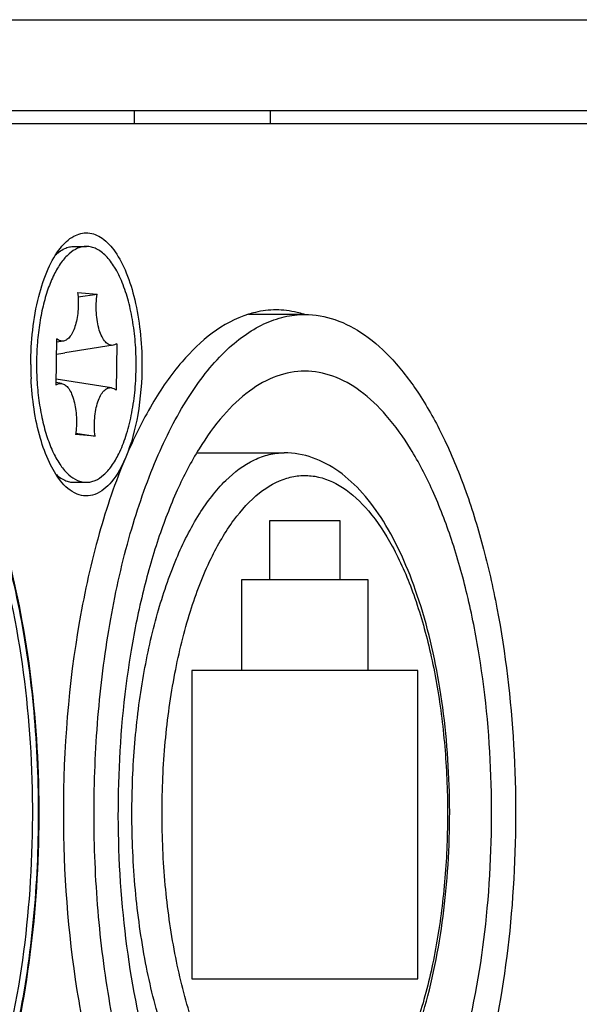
# Model space of a CAD drawing. Header units: millimetres. Extents: x 0 to 420, y 0 to 297.
# Tile 37 of 50: x 252.53 to 255.61, y 197.57 to 203. Entities that reach past the tile are written whole.
import ezdxf

# ---------------------------------------------------------------- set-up
doc = ezdxf.new("R2010")
doc.units = ezdxf.units.MM
doc.header["$LTSCALE"] = 23.1
doc.layers.get('0').update_dxf_attribs({"linetype": 'CONTINUOUS'})
doc.layers.add('02___PRT_ALL_AXES', color=7, linetype='CONTINUOUS')

msp = doc.modelspace()

# ---------------------------------------------------------------- linework, layer by layer
at = {"color": 3, "linetype": 'Continuous'}
for p, q in [((49.031, 202.9976), (293.031, 202.9976)), ((255.6844, 202.4226), (249.9417, 202.4226))]:
    msp.add_line(p, q, dxfattribs=at)
at = {"color": 7, "linetype": 'Continuous'}
for p, q in [((249.9417, 202.4976), (280.5129, 202.4976)), ((252.8253, 201.7476), (252.8933, 201.7476)), ((252.8453, 201.4936), (252.9532, 201.4845)), ((252.8475, 201.4702), (252.9532, 201.4845)), ((254.0979, 201.3726), (253.7875, 201.3726)), ((252.7259, 200.9839), (252.7298, 201.2392)), ((252.7667, 201.2262), (252.7295, 201.2204)), ((253.0412, 201.203), (252.7747, 201.1615)), ((253.0607, 201.2113), (253.0568, 200.9559)), ((252.7569, 200.9922), (252.7261, 200.9969)), ((253.0314, 200.969), (252.7264, 201.0164)), ((252.9413, 200.7015), (252.8334, 200.7106)), ((252.8344, 200.7175), (252.9413, 200.7015)), ((253.5021, 200.6101), (253.9846, 200.6101)), ((252.8253, 200.4476), (252.8933, 200.4476)), ((254.2933, 200.2351), (253.9024, 200.2351)), ((253.9024, 200.2351), (253.9024, 199.9101)), ((254.2933, 199.9101), (254.2933, 200.2351)), ((254.4465, 199.9101), (253.7492, 199.9101)), ((253.7492, 199.9101), (253.7492, 199.4101)), ((254.4465, 199.4101), (254.4465, 199.9101)), ((254.7212, 199.4101), (253.4745, 199.4101)), ((253.4745, 199.4101), (253.4745, 197.7101)), ((254.7212, 197.7101), (254.7212, 199.4101)), ((253.4745, 197.7101), (254.7212, 197.7101))]:
    msp.add_line(p, q, dxfattribs=at)
for centre, radius, start, end in [((252.8807, 201.535), 0.2288, 129.8249, 133.0999), ((254.1338, 201.0982), 1.5152, 176.0027, 179.1452), ((251.177, 211.4447), 10.4066, 278.57435, 278.83173), ((254.1479, 201.0975), 1.5293, 179.1288, 183.1592), ((252.8792, 200.6585), 0.2266, 227.2208, 230.4866)]:
    msp.add_arc(centre, radius, start, end, dxfattribs=at)
at = {"color": 3, "linetype": 'Continuous'}
msp.add_arc((254.293, 201.0976), 1.7061, 179.9999, 182.6653, dxfattribs=at)
for points, knots in [([(252.7504, 201.7389), (252.7709, 201.7644), (252.8144, 201.8075), (252.9037, 201.8316), (252.9902, 201.7945), (253.0609, 201.7134), (253.1201, 201.5965), (253.1651, 201.4487), (253.1933, 201.2789), (253.1997, 201.1591), (253.1997, 201.0976)], [0, 0, 0, 0, 0.097013, 0.17642, 0.258348, 0.360947, 0.490418, 0.644726, 0.817477, 1, 1, 1, 1]), ([(252.5869, 201.0976), (252.5869, 201.2233), (252.6053, 201.4044), (252.6747, 201.6176), (252.7228, 201.7044), (252.7504, 201.7389)], [0, 0, 0, 0, 0.561992, 0.802454, 1, 1, 1, 1]), ([(253.7874, 201.3742), (253.644, 201.3299), (253.4424, 201.1625), (253.2434, 200.8708), (253.1527, 200.6861), (253.1101, 200.5853)], [0, 0, 0, 0, 0.423258, 0.691655, 1, 1, 1, 1]), ([(253.9392, 201.3976), (253.901, 201.3976), (253.8494, 201.3915), (253.7999, 201.3781), (253.7874, 201.3742)], [0, 0, 0, 0, 0.745541, 1, 1, 1, 1]), ([(254.0934, 201.3735), (254.0807, 201.3775), (254.0305, 201.3913), (253.9781, 201.3976), (253.9392, 201.3976)], [0, 0, 0, 0, 0.254595, 1, 1, 1, 1]), ([(253.1997, 201.0976), (253.1997, 201.0048), (253.1859, 200.8305), (253.1418, 200.6603), (253.1101, 200.5853)], [0, 0, 0, 0, 0.532485, 1, 1, 1, 1]), ([(252.7504, 200.4562), (252.7259, 200.4869), (252.6822, 200.5626), (252.6158, 200.7489), (252.5939, 200.9075), (252.5887, 201.0182)], [0, 0, 0, 0, 0.199049, 0.438096, 1, 1, 1, 1]), ([(253.1101, 200.5853), (253.0899, 200.5375), (253.0476, 200.4567), (252.9627, 200.3823), (252.8905, 200.3693), (252.8185, 200.3853), (252.775, 200.4256), (252.7504, 200.4562)], [0, 0, 0, 0, 0.319455, 0.55672, 0.657525, 0.758925, 1, 1, 1, 1]), ([(253.1101, 200.5853), (253.0523, 200.4486), (252.9519, 200.1517), (252.8072, 199.4991), (252.7665, 198.9779), (252.7665, 198.6226)], [0, 0, 0, 0, 0.222293, 0.467863, 1, 1, 1, 1]), ([(252.7665, 198.6226), (252.7665, 198.296), (252.8013, 197.8153), (252.9234, 197.2069), (253.0445, 196.8056), (253.1947, 196.4603), (253.4048, 196.1211), (253.6254, 195.9218), (253.7852, 195.8716)], [0, 0, 0, 0, 0.319828, 0.469387, 0.607, 0.729802, 0.836056, 1, 1, 1, 1])]:
    msp.add_open_spline(points, degree=3, knots=knots, dxfattribs=at)
at = {"color": 7, "linetype": 'Continuous'}
for points, knots in [([(252.8933, 201.7476), (252.8852, 201.7476), (252.8687, 201.7458), (252.8353, 201.7351), (252.7943, 201.7075), (252.751, 201.6573), (252.7122, 201.5908), (252.679, 201.5096), (252.6522, 201.416), (252.6326, 201.3127), (252.6249, 201.2407), (252.6223, 201.2038)], [0, 0, 0, 0, 0.037337, 0.075959, 0.161052, 0.261606, 0.379807, 0.515268, 0.665963, 0.828804, 1, 1, 1, 1]), ([(252.7738, 201.736), (252.782, 201.7397), (252.7989, 201.7455), (252.8166, 201.7476), (252.8253, 201.7476)], [0, 0, 0, 0, 0.509671, 1, 1, 1, 1]), ([(253.1678, 201.0744), (253.1685, 201.1177), (253.1662, 201.2034), (253.1521, 201.328), (253.128, 201.4435), (253.0948, 201.5455), (253.0539, 201.6302), (253.0125, 201.6864), (252.9762, 201.7184), (252.9492, 201.7351), (252.9215, 201.7453), (252.9025, 201.7476), (252.8933, 201.7476)], [0, 0, 0, 0, 0.166994, 0.329467, 0.482226, 0.620724, 0.741556, 0.843139, 0.887128, 0.927226, 0.964404, 1, 1, 1, 1]), ([(252.7342, 201.7107), (252.7373, 201.7134), (252.7497, 201.7231), (252.7632, 201.7313), (252.7738, 201.736)], [0, 0, 0, 0, 0.262971, 1, 1, 1, 1]), ([(252.8453, 201.4936), (252.8472, 201.4784), (252.8495, 201.4476), (252.8486, 201.4015), (252.8435, 201.3571), (252.8345, 201.3164), (252.8219, 201.2814), (252.8064, 201.2536), (252.7884, 201.2341), (252.7737, 201.2272), (252.7667, 201.2262)], [0, 0, 0, 0, 0.155583, 0.313065, 0.466003, 0.608274, 0.734702, 0.841755, 0.928746, 1, 1, 1, 1]), ([(253.0412, 201.203), (253.0376, 201.2024), (253.03, 201.2023), (253.0188, 201.2057), (253.008, 201.2123), (252.9935, 201.226), (252.9776, 201.251), (252.9631, 201.2885), (252.9528, 201.3333), (252.9474, 201.3826), (252.9471, 201.4337), (252.9505, 201.4678), (252.9532, 201.4845)], [0, 0, 0, 0, 0.034132, 0.069405, 0.107937, 0.151199, 0.25438, 0.38014, 0.524576, 0.681275, 0.842472, 1, 1, 1, 1]), ([(254.0737, 195.8732), (254.0355, 195.8751), (253.9575, 195.8882), (253.8442, 195.9344), (253.734, 196.0062), (253.5857, 196.1411), (253.4162, 196.3742), (253.2479, 196.7223), (253.1105, 197.1401), (253.0092, 197.6125), (252.9477, 198.1224), (252.9285, 198.651), (252.9523, 199.1785), (253.0182, 199.6853), (253.1235, 200.1527), (253.2645, 200.5636), (253.4359, 200.9036), (253.6077, 201.1287), (253.7573, 201.2564), (253.8682, 201.3228), (253.9821, 201.3634), (254.0599, 201.3726), (254.0979, 201.3726)], [0, 0, 0, 0, 0.01798, 0.036862, 0.05725, 0.079583, 0.130935, 0.191682, 0.261067, 0.33749, 0.41882, 0.502609, 0.586258, 0.667176, 0.74294, 0.811466, 0.871225, 0.921578, 0.943468, 0.96349, 0.982124, 1, 1, 1, 1]), ([(254.0979, 201.3726), (254.154, 201.3726), (254.272, 201.3516), (254.4383, 201.2619), (254.5947, 201.119), (254.7395, 200.9267), (254.8709, 200.6885), (254.9867, 200.4089), (255.0846, 200.0933), (255.191, 199.6222), (255.2651, 198.9906), (255.2631, 198.2204), (255.1722, 197.4822), (255.0486, 197.0155), (254.9691, 196.8025)], [0, 0, 0, 0, 0.033368, 0.06964, 0.110912, 0.158297, 0.212119, 0.27216, 0.337824, 0.408248, 0.558952, 0.714628, 0.864874, 1, 1, 1, 1]), ([(252.3282, 196.7971), (252.4093, 197.0026), (252.5362, 197.4556), (252.6324, 198.1757), (252.6406, 198.9315), (252.5601, 199.6625), (252.4197, 200.2253), (252.2628, 200.6136), (252.1331, 200.8536), (251.9886, 201.0497), (251.8298, 201.1983), (251.6576, 201.2944), (251.5337, 201.3188), (251.4741, 201.3199)], [0, 0, 0, 0, 0.132415, 0.280374, 0.434445, 0.584282, 0.720166, 0.780493, 0.834892, 0.883234, 0.925961, 0.964243, 1, 1, 1, 1]), ([(252.27, 196.7815), (252.3131, 196.8813), (252.391, 197.0956), (252.5139, 197.5665), (252.6009, 198.2107), (252.6031, 199.001), (252.5197, 199.6473), (252.3995, 200.1216), (252.2901, 200.4309), (252.1618, 200.6962), (252.0172, 200.9116), (251.8587, 201.0724), (251.6875, 201.1739), (251.5066, 201.2088), (251.3898, 201.1849), (251.3355, 201.1642)], [0, 0, 0, 0, 0.064605, 0.135139, 0.288795, 0.449218, 0.603419, 0.674406, 0.739559, 0.797938, 0.849044, 0.893027, 0.931022, 0.965481, 1, 1, 1, 1]), ([(252.7667, 201.2262), (252.7605, 201.2252), (252.7465, 201.2267), (252.7351, 201.2345), (252.7298, 201.2392)], [0, 0, 0, 0, 0.468887, 1, 1, 1, 1]), ([(253.0607, 201.2113), (253.0591, 201.2102), (253.0532, 201.2063), (253.0464, 201.2038), (253.0412, 201.203)], [0, 0, 0, 0, 0.266459, 1, 1, 1, 1]), ([(254.0979, 201.0601), (254.0457, 201.0601), (253.9355, 201.0394), (253.7813, 200.9519), (253.6373, 200.813), (253.5048, 200.6267), (253.3859, 200.3966), (253.2827, 200.1275), (253.1974, 199.8251), (253.1085, 199.3774), (253.0551, 198.7843), (253.0791, 198.073), (253.1721, 197.5024), (253.2918, 197.0903), (253.3653, 196.9041), (253.4056, 196.8177)], [0, 0, 0, 0, 0.033459, 0.070092, 0.112127, 0.160669, 0.215962, 0.277663, 0.345028, 0.417037, 0.569895, 0.725349, 0.872026, 0.938888, 1, 1, 1, 1]), ([(253.0719, 200.6037), (253.0874, 200.6351), (253.1145, 200.7046), (253.1434, 200.818), (253.1621, 200.9431), (253.1672, 201.03), (253.1678, 201.0744)], [0, 0, 0, 0, 0.216769, 0.460774, 0.724768, 1, 1, 1, 1]), ([(254.7879, 196.8127), (254.8283, 196.899), (254.9022, 197.085), (255.0225, 197.4969), (255.1162, 198.0678), (255.1408, 198.7798), (255.0877, 199.3738), (254.999, 199.8223), (254.9138, 200.1253), (254.8106, 200.395), (254.6916, 200.6256), (254.5591, 200.8124), (254.4149, 200.9516), (254.2605, 201.0394), (254.1502, 201.0601), (254.0979, 201.0601)], [0, 0, 0, 0, 0.060999, 0.127772, 0.274348, 0.429794, 0.58271, 0.654762, 0.722175, 0.783923, 0.839258, 0.887833, 0.929891, 0.966537, 1, 1, 1, 1]), ([(252.6209, 201.0132), (252.623, 200.9751), (252.63, 200.9007), (252.6488, 200.7937), (252.6753, 200.6964), (252.7086, 200.6117), (252.7478, 200.5422), (252.7919, 200.4897), (252.8339, 200.4606), (252.8681, 200.4494), (252.885, 200.4476), (252.8933, 200.4476)], [0, 0, 0, 0, 0.17067, 0.333573, 0.484671, 0.620641, 0.739236, 0.839883, 0.924665, 0.962999, 1, 1, 1, 1]), ([(252.7259, 200.9839), (252.7306, 200.9872), (252.7405, 200.9923), (252.7517, 200.993), (252.7569, 200.9922)], [0, 0, 0, 0, 0.520813, 1, 1, 1, 1]), ([(252.7569, 200.9922), (252.7641, 200.991), (252.7751, 200.9858), (252.7873, 200.9748), (252.8001, 200.959), (252.8139, 200.933), (252.8264, 200.8957), (252.8351, 200.8526), (252.8395, 200.8059), (252.8392, 200.758), (252.8359, 200.7262), (252.8334, 200.7106)], [0, 0, 0, 0, 0.070885, 0.11225, 0.158557, 0.266723, 0.394551, 0.537958, 0.691168, 0.847489, 1, 1, 1, 1]), ([(252.9413, 200.7015), (252.9393, 200.7179), (252.9369, 200.751), (252.9384, 200.8002), (252.9446, 200.8472), (252.9553, 200.8894), (252.9698, 200.9246), (252.9853, 200.9478), (252.9994, 200.9605), (253.0098, 200.9666), (253.0207, 200.9696), (253.0279, 200.9695), (253.0314, 200.969)], [0, 0, 0, 0, 0.160746, 0.323069, 0.479334, 0.622423, 0.746603, 0.848611, 0.891597, 0.930103, 0.965566, 1, 1, 1, 1]), ([(253.0314, 200.969), (253.0359, 200.9683), (253.0452, 200.965), (253.053, 200.9593), (253.0568, 200.9559)], [0, 0, 0, 0, 0.471369, 1, 1, 1, 1]), ([(252.0688, 200.9153), (252.1492, 200.8055), (252.2929, 200.543), (252.4512, 200.0916), (252.5644, 199.568), (252.6263, 198.9978), (252.6339, 198.409), (252.5867, 197.8307), (252.4873, 197.2918), (252.383, 196.9549), (252.321, 196.8003)], [0, 0, 0, 0, 0.096117, 0.209482, 0.336832, 0.473435, 0.613756, 0.751958, 0.882375, 1, 1, 1, 1]), ([(252.8933, 200.4476), (252.9014, 200.4476), (252.9181, 200.4493), (252.9517, 200.4602), (252.993, 200.4882), (253.0365, 200.5389), (253.0605, 200.5805), (253.0719, 200.6037)], [0, 0, 0, 0, 0.0981, 0.199619, 0.423513, 0.688411, 1, 1, 1, 1]), ([(253.1446, 198.6226), (253.1446, 198.7518), (253.1551, 199.0064), (253.2016, 199.3757), (253.2771, 199.7167), (253.3786, 200.0169), (253.5028, 200.2657), (253.6455, 200.4549), (253.7845, 200.5616), (253.8992, 200.603), (253.9557, 200.61), (253.9833, 200.6101)], [0, 0, 0, 0, 0.167906, 0.330537, 0.482975, 0.620947, 0.741309, 0.842705, 0.92671, 0.964136, 1, 1, 1, 1]), ([(254.6135, 197.1624), (254.6838, 197.3071), (254.7953, 197.6355), (254.8861, 198.1677), (254.9074, 198.7382), (254.8576, 199.2986), (254.7567, 199.7347), (254.6389, 200.0386), (254.5389, 200.2291), (254.4242, 200.3873), (254.2934, 200.51), (254.1457, 200.5907), (254.0374, 200.6101), (253.9846, 200.6101)], [0, 0, 0, 0, 0.125053, 0.267597, 0.418705, 0.567612, 0.704002, 0.765064, 0.820631, 0.870812, 0.916409, 0.958917, 1, 1, 1, 1]), ([(252.735, 200.4837), (252.7382, 200.4811), (252.7506, 200.4715), (252.7642, 200.4634), (252.7747, 200.4587)], [0, 0, 0, 0, 0.262918, 1, 1, 1, 1]), ([(252.7747, 200.4587), (252.7828, 200.4551), (252.7994, 200.4495), (252.8168, 200.4476), (252.8253, 200.4476)], [0, 0, 0, 0, 0.509344, 1, 1, 1, 1]), ([(253.5814, 200.0281), (253.6173, 200.1018), (253.6927, 200.233), (253.8323, 200.389), (253.967, 200.4671), (254.0749, 200.4873), (254.1823, 200.4821), (254.3198, 200.4227), (254.4641, 200.2844), (254.5924, 200.0867), (254.7018, 199.8353), (254.7888, 199.539), (254.8503, 199.2084), (254.8838, 198.8556), (254.8881, 198.4941), (254.863, 198.1374), (254.8094, 197.799), (254.7295, 197.4916), (254.656, 197.3028), (254.6144, 197.2171)], [0, 0, 0, 0, 0.056826, 0.104224, 0.14373, 0.161817, 0.179677, 0.217538, 0.262389, 0.316442, 0.379885, 0.451674, 0.530004, 0.612599, 0.696906, 0.780268, 0.860087, 0.933984, 1, 1, 1, 1]), ([(253.5814, 197.2171), (253.5358, 197.3109), (253.4566, 197.519), (253.3736, 197.8584), (253.3223, 198.2318), (253.3049, 198.6226), (253.3223, 199.0133), (253.3736, 199.3867), (253.4566, 199.7261), (253.5358, 199.9343), (253.5814, 200.0281)], [0, 0, 0, 0, 0.108506, 0.230756, 0.36283, 0.5, 0.637171, 0.769244, 0.891494, 1, 1, 1, 1]), ([(253.4335, 197.1227), (253.3848, 197.2228), (253.3002, 197.445), (253.2118, 197.8071), (253.1569, 198.2056), (253.1446, 198.4819), (253.1446, 198.6226)], [0, 0, 0, 0, 0.217009, 0.461511, 0.725652, 1, 1, 1, 1])]:
    msp.add_open_spline(points, degree=3, knots=knots, dxfattribs=at)
at = {"layer": '02___PRT_ALL_AXES', "color": 3, "linetype": 'Continuous'}
for p, q in [((253.156, 202.4976), (253.156, 202.4226)), ((253.906, 202.4976), (253.906, 202.4226))]:
    msp.add_line(p, q, dxfattribs=at)

doc.saveas('drawing.dxf')
